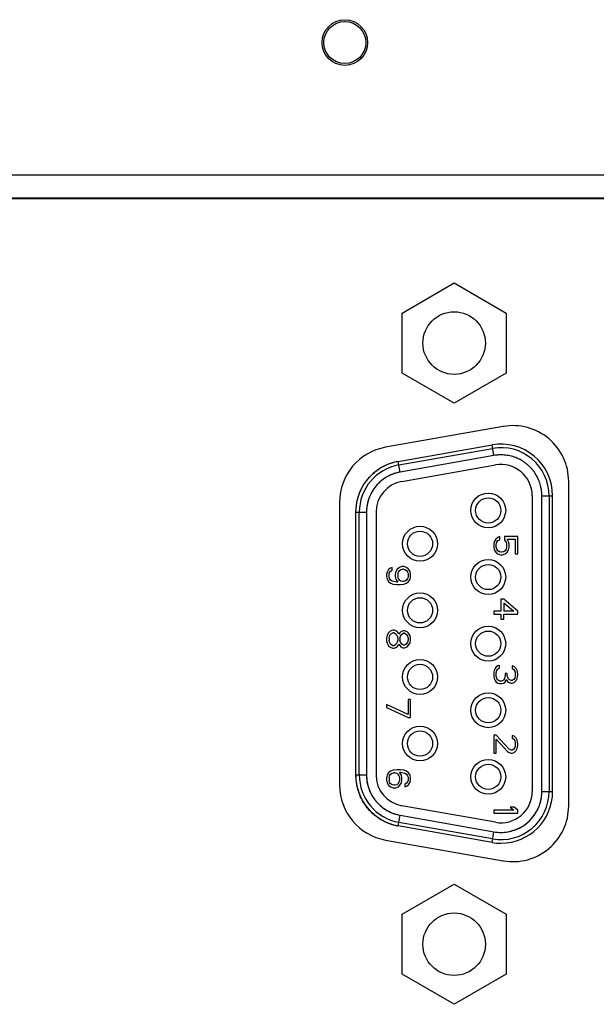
# Model space of a CAD drawing. Header units: millimetres. Extents: x 148 to 1107, y 759 to 1298.
# Tile 4 of 13: x 256 to 280, y 869 to 910. Entities that reach past the tile are written whole.
import ezdxf

# ---------------------------------------------------------------- set-up
doc = ezdxf.new("R2010")
doc.units = ezdxf.units.MM
doc.header["$LTSCALE"] = 65.395
doc.layers.add('00_COMPONENTS', color=7, linetype='CONTINUOUS')

msp = doc.modelspace()

# ---------------------------------------------------------------- linework, layer by layer
at = {"layer": '00_COMPONENTS'}
for p, q in [((170.356, 903.35), (303.199, 903.35)), ((218.239, 902.395), (303.199, 902.395)), ((303.199, 902.35), (218.292, 902.35)), ((271.763, 897.6), (273.928, 898.85)), ((273.928, 898.85), (276.093, 897.6)), ((271.763, 895.1), (271.763, 897.6)), ((276.093, 897.6), (276.093, 895.1)), ((273.928, 893.85), (271.763, 895.1)), ((276.093, 895.1), (273.928, 893.85)), ((275.975, 892.882), (271.075, 892.018)), ((271.604, 891.429), (275.504, 892.117)), ((271.63, 891.282), (275.53, 891.969)), ((275.582, 891.674), (275.504, 892.117)), ((275.582, 891.674), (271.682, 890.986)), ((271.682, 890.986), (271.604, 891.429)), ((271.752, 890.592), (275.652, 891.28)), ((271.434, 890.923), (271.43, 890.922)), ((271.434, 890.923), (271.43, 890.922)), ((270.054, 890.273), (270.057, 890.277)), ((270.054, 890.272), (270.057, 890.277)), ((278.695, 877.1), (278.695, 890.6)), ((277.178, 890), (277.178, 877.7)), ((277.578, 890), (278.028, 890)), ((277.578, 877.7), (277.578, 890)), ((277.878, 890), (277.878, 877.7)), ((278.028, 877.7), (278.028, 890)), ((269.16, 889.736), (269.16, 877.964)), ((269.828, 889.312), (270.278, 889.312)), ((269.828, 889.312), (269.828, 878.388)), ((269.978, 878.388), (269.978, 889.312)), ((270.278, 889.312), (270.278, 878.388)), ((270.678, 889.312), (270.678, 878.388)), ((275.748, 888.258), (275.663, 888.195)), ((275.833, 888.299), (275.748, 888.258)), ((275.833, 888.174), (275.833, 888.299)), ((276.578, 888.299), (276.024, 888.299)), ((276.024, 888.299), (276.024, 888.154)), ((276.578, 887.591), (276.578, 888.299)), ((275.599, 888.091), (275.578, 887.987)), ((275.578, 887.987), (275.578, 887.862)), ((275.578, 887.862), (275.599, 887.758)), ((275.663, 888.195), (275.599, 888.091)), ((275.684, 887.987), (275.705, 888.07)), ((275.684, 887.862), (275.684, 887.987)), ((275.705, 887.779), (275.684, 887.862)), ((275.705, 888.07), (275.748, 888.133)), ((275.748, 888.133), (275.833, 888.174)), ((276.024, 888.154), (276.088, 888.07)), ((276.088, 888.07), (276.11, 887.987)), ((276.11, 887.862), (276.088, 887.779)), ((276.11, 887.987), (276.11, 887.862)), ((276.131, 888.195), (276.471, 888.195)), ((276.195, 888.091), (276.131, 888.195)), ((276.216, 887.987), (276.195, 888.091)), ((276.195, 887.758), (276.216, 887.862)), ((276.216, 887.862), (276.216, 887.987)), ((276.471, 888.195), (276.471, 887.591)), ((275.599, 887.758), (275.663, 887.654)), ((275.663, 887.654), (275.748, 887.591)), ((275.748, 887.716), (275.705, 887.779)), ((275.812, 887.674), (275.748, 887.716)), ((275.748, 887.591), (275.854, 887.549)), ((275.876, 887.654), (275.812, 887.674)), ((275.854, 887.549), (275.939, 887.549)), ((275.918, 887.654), (275.876, 887.654)), ((275.982, 887.674), (275.918, 887.654)), ((275.939, 887.549), (276.046, 887.591)), ((276.046, 887.716), (275.982, 887.674)), ((276.088, 887.779), (276.046, 887.716)), ((276.046, 887.591), (276.131, 887.654)), ((276.131, 887.654), (276.195, 887.758)), ((276.471, 887.591), (276.578, 887.591)), ((271.286, 886.993), (271.201, 886.931)), ((271.35, 887.014), (271.286, 886.993)), ((271.35, 886.91), (271.35, 887.014)), ((271.648, 887.014), (271.563, 886.952)), ((271.754, 887.056), (271.648, 887.014)), ((271.84, 887.056), (271.754, 887.056)), ((271.946, 887.014), (271.84, 887.056)), ((272.031, 886.952), (271.946, 887.014)), ((271.137, 886.827), (271.116, 886.723)), ((271.116, 886.723), (271.116, 886.639)), ((271.116, 886.639), (271.137, 886.535)), ((271.201, 886.931), (271.137, 886.827)), ((271.223, 886.743), (271.244, 886.806)), ((271.223, 886.618), (271.223, 886.743)), ((271.244, 886.556), (271.223, 886.618)), ((271.244, 886.806), (271.286, 886.868)), ((271.286, 886.868), (271.35, 886.91)), ((271.499, 886.848), (271.478, 886.743)), ((271.478, 886.743), (271.478, 886.639)), ((271.478, 886.639), (271.499, 886.535)), ((271.563, 886.952), (271.499, 886.848)), ((271.584, 886.764), (271.606, 886.827)), ((271.584, 886.764), (271.584, 886.618)), ((271.606, 886.556), (271.584, 886.618)), ((271.606, 886.827), (271.648, 886.889)), ((271.648, 886.889), (271.712, 886.931)), ((271.712, 886.931), (271.776, 886.952)), ((271.818, 886.952), (271.776, 886.952)), ((271.818, 886.952), (271.882, 886.931)), ((271.882, 886.931), (271.946, 886.889)), ((271.946, 886.889), (271.989, 886.827)), ((271.989, 886.827), (272.01, 886.764)), ((272.01, 886.618), (271.989, 886.556)), ((272.01, 886.764), (272.01, 886.618)), ((272.095, 886.848), (272.031, 886.952)), ((272.116, 886.743), (272.095, 886.848)), ((272.095, 886.535), (272.116, 886.639)), ((272.116, 886.639), (272.116, 886.743)), ((271.137, 886.535), (271.201, 886.431)), ((271.201, 886.431), (271.286, 886.368)), ((271.286, 886.493), (271.244, 886.556)), ((271.35, 886.452), (271.286, 886.493)), ((271.286, 886.368), (271.393, 886.327)), ((271.414, 886.431), (271.35, 886.452)), ((271.393, 886.327), (271.542, 886.306)), ((271.542, 886.41), (271.414, 886.431)), ((271.499, 886.535), (271.584, 886.41)), ((271.584, 886.41), (271.542, 886.41)), ((271.542, 886.306), (271.691, 886.306)), ((271.648, 886.493), (271.606, 886.556)), ((271.712, 886.452), (271.648, 886.493)), ((271.691, 886.306), (271.84, 886.327)), ((271.776, 886.431), (271.712, 886.452)), ((271.818, 886.431), (271.776, 886.431)), ((271.882, 886.452), (271.818, 886.431)), ((271.84, 886.327), (271.946, 886.368)), ((271.946, 886.493), (271.882, 886.452)), ((271.989, 886.556), (271.946, 886.493)), ((271.946, 886.368), (272.031, 886.431)), ((272.031, 886.431), (272.095, 886.535)), ((276.003, 885.699), (275.876, 885.699)), ((275.876, 885.699), (275.876, 885.199)), ((276.578, 885.199), (276.003, 885.699)), ((276.003, 885.554), (276.407, 885.199)), ((276.003, 885.554), (276.003, 885.199)), ((275.876, 885.199), (275.578, 885.199)), ((275.578, 885.199), (275.578, 885.074)), ((275.578, 885.074), (275.876, 885.074)), ((275.876, 885.074), (275.876, 884.866)), ((276.407, 885.199), (276.003, 885.199)), ((276.003, 885.074), (276.578, 885.074)), ((276.003, 884.866), (276.003, 885.074)), ((276.578, 885.074), (276.578, 885.199)), ((275.876, 884.866), (276.003, 884.866)), ((271.137, 884.197), (271.116, 884.093)), ((271.201, 884.301), (271.137, 884.197)), ((271.265, 884.364), (271.201, 884.301)), ((271.223, 884.072), (271.244, 884.156)), ((271.244, 884.156), (271.286, 884.239)), ((271.372, 884.406), (271.265, 884.364)), ((271.286, 884.239), (271.372, 884.301)), ((271.435, 884.406), (271.372, 884.406)), ((271.435, 884.301), (271.372, 884.301)), ((271.542, 884.364), (271.435, 884.406)), ((271.435, 884.301), (271.52, 884.239)), ((271.52, 884.239), (271.563, 884.156)), ((271.606, 884.281), (271.542, 884.364)), ((271.563, 884.156), (271.584, 884.072)), ((271.627, 884.239), (271.606, 884.281)), ((271.648, 884.281), (271.627, 884.239)), ((271.712, 884.343), (271.648, 884.281)), ((271.669, 884.072), (271.691, 884.156)), ((271.691, 884.156), (271.754, 884.239)), ((271.797, 884.385), (271.712, 884.343)), ((271.754, 884.239), (271.818, 884.281)), ((271.861, 884.385), (271.797, 884.385)), ((271.861, 884.281), (271.818, 884.281)), ((271.967, 884.343), (271.861, 884.385)), ((271.861, 884.281), (271.925, 884.239)), ((271.925, 884.239), (271.989, 884.156)), ((272.031, 884.281), (271.967, 884.343)), ((271.989, 884.156), (272.01, 884.072)), ((272.095, 884.176), (272.031, 884.281)), ((272.116, 884.072), (272.095, 884.176)), ((271.116, 884.093), (271.116, 883.968)), ((271.116, 883.968), (271.137, 883.864)), ((271.137, 883.864), (271.201, 883.76)), ((271.201, 883.76), (271.265, 883.697)), ((271.223, 884.072), (271.223, 883.989)), ((271.244, 883.906), (271.223, 883.989)), ((271.286, 883.822), (271.244, 883.906)), ((271.372, 883.76), (271.286, 883.822)), ((271.435, 883.76), (271.372, 883.76)), ((271.52, 883.822), (271.435, 883.76)), ((271.563, 883.906), (271.52, 883.822)), ((271.542, 883.697), (271.606, 883.781)), ((271.584, 883.989), (271.563, 883.906)), ((271.584, 884.072), (271.584, 883.989)), ((271.606, 883.781), (271.627, 883.822)), ((271.627, 883.822), (271.648, 883.781)), ((271.648, 883.781), (271.712, 883.718)), ((271.669, 884.072), (271.669, 883.989)), ((271.691, 883.906), (271.669, 883.989)), ((271.754, 883.822), (271.691, 883.906)), ((271.712, 883.718), (271.797, 883.676)), ((271.818, 883.781), (271.754, 883.822)), ((271.861, 883.781), (271.818, 883.781)), ((271.925, 883.822), (271.861, 883.781)), ((271.861, 883.676), (271.967, 883.718)), ((271.989, 883.906), (271.925, 883.822)), ((271.967, 883.718), (272.031, 883.781)), ((272.01, 883.989), (271.989, 883.906)), ((272.01, 884.072), (272.01, 883.989)), ((272.031, 883.781), (272.095, 883.885)), ((272.095, 883.885), (272.116, 883.989)), ((272.116, 883.989), (272.116, 884.072)), ((271.265, 883.697), (271.372, 883.656)), ((271.372, 883.656), (271.435, 883.656)), ((271.435, 883.656), (271.542, 883.697)), ((271.797, 883.676), (271.861, 883.676)), ((275.748, 882.92), (275.684, 882.879)), ((275.812, 882.941), (275.748, 882.92)), ((275.812, 882.837), (275.812, 882.941)), ((276.429, 882.9), (276.344, 882.92)), ((276.344, 882.92), (276.344, 882.816)), ((276.514, 882.816), (276.429, 882.9)), ((275.599, 882.733), (275.578, 882.65)), ((275.578, 882.65), (275.578, 882.483)), ((275.578, 882.483), (275.599, 882.4)), ((275.641, 882.816), (275.599, 882.733)), ((275.684, 882.879), (275.641, 882.816)), ((275.684, 882.629), (275.705, 882.733)), ((275.684, 882.504), (275.684, 882.629)), ((275.705, 882.4), (275.684, 882.504)), ((275.705, 882.733), (275.727, 882.775)), ((275.727, 882.775), (275.769, 882.816)), ((275.769, 882.816), (275.812, 882.837)), ((276.046, 882.525), (276.024, 882.4)), ((276.131, 882.608), (276.046, 882.608)), ((276.046, 882.608), (276.046, 882.525)), ((276.131, 882.525), (276.131, 882.608)), ((276.173, 882.4), (276.131, 882.525)), ((276.344, 882.816), (276.407, 882.775)), ((276.407, 882.775), (276.45, 882.712)), ((276.45, 882.712), (276.471, 882.608)), ((276.471, 882.525), (276.45, 882.42)), ((276.471, 882.608), (276.471, 882.525)), ((276.556, 882.733), (276.514, 882.816)), ((276.578, 882.587), (276.556, 882.733)), ((276.556, 882.4), (276.578, 882.545)), ((276.578, 882.545), (276.578, 882.587)), ((275.599, 882.4), (275.641, 882.316)), ((275.641, 882.316), (275.684, 882.254)), ((275.684, 882.254), (275.748, 882.212)), ((275.727, 882.358), (275.705, 882.4)), ((275.769, 882.316), (275.727, 882.358)), ((275.748, 882.212), (275.812, 882.191)), ((275.812, 882.295), (275.769, 882.316)), ((275.897, 882.295), (275.812, 882.295)), ((275.812, 882.191), (275.897, 882.191)), ((275.982, 882.337), (275.897, 882.295)), ((275.897, 882.191), (275.982, 882.212)), ((276.024, 882.4), (275.982, 882.337)), ((275.982, 882.212), (276.046, 882.254)), ((276.046, 882.254), (276.088, 882.358)), ((276.088, 882.358), (276.152, 882.275)), ((276.152, 882.275), (276.216, 882.233)), ((276.216, 882.358), (276.173, 882.4)), ((276.301, 882.316), (276.216, 882.358)), ((276.216, 882.233), (276.301, 882.212)), ((276.344, 882.316), (276.301, 882.316)), ((276.301, 882.212), (276.344, 882.212)), ((276.407, 882.358), (276.344, 882.316)), ((276.344, 882.212), (276.429, 882.233)), ((276.45, 882.42), (276.407, 882.358)), ((276.429, 882.233), (276.514, 882.316)), ((276.514, 882.316), (276.556, 882.4)), ((272.01, 880.899), (271.116, 881.316)), ((271.116, 881.316), (271.116, 881.191)), ((272.116, 881.524), (272.01, 881.524)), ((272.01, 881.524), (272.01, 880.899)), ((272.116, 880.774), (272.116, 881.524)), ((271.116, 881.191), (272.01, 880.774)), ((272.01, 880.774), (272.116, 880.774)), ((275.684, 880.05), (275.578, 880.05)), ((275.578, 880.05), (275.578, 879.3)), ((276.216, 879.467), (275.684, 880.05)), ((276.429, 880.008), (276.344, 880.029)), ((276.344, 880.029), (276.344, 879.925)), ((275.684, 879.883), (276.152, 879.362)), ((275.684, 879.3), (275.684, 879.883)), ((276.344, 879.925), (276.407, 879.883)), ((276.407, 879.883), (276.45, 879.821)), ((276.514, 879.925), (276.429, 880.008)), ((276.45, 879.821), (276.471, 879.717)), ((276.471, 879.633), (276.45, 879.529)), ((276.471, 879.717), (276.471, 879.633)), ((276.556, 879.842), (276.514, 879.925)), ((276.578, 879.696), (276.556, 879.842)), ((276.556, 879.487), (276.578, 879.612)), ((276.578, 879.612), (276.578, 879.696)), ((275.578, 879.3), (275.684, 879.3)), ((276.152, 879.362), (276.216, 879.321)), ((276.301, 879.425), (276.216, 879.467)), ((276.216, 879.321), (276.301, 879.3)), ((276.344, 879.425), (276.301, 879.425)), ((276.301, 879.3), (276.344, 879.3)), ((276.407, 879.467), (276.344, 879.425)), ((276.344, 879.3), (276.429, 879.321)), ((276.45, 879.529), (276.407, 879.467)), ((276.429, 879.321), (276.514, 879.404)), ((276.514, 879.404), (276.556, 879.487)), ((269.828, 878.388), (270.278, 878.388)), ((271.201, 878.48), (271.137, 878.376)), ((271.286, 878.543), (271.201, 878.48)), ((271.244, 878.355), (271.286, 878.418)), ((271.393, 878.585), (271.286, 878.543)), ((271.286, 878.418), (271.35, 878.46)), ((271.35, 878.46), (271.414, 878.48)), ((271.542, 878.605), (271.393, 878.585)), ((271.478, 878.48), (271.414, 878.48)), ((271.478, 878.48), (271.542, 878.46)), ((271.691, 878.605), (271.542, 878.605)), ((271.542, 878.46), (271.584, 878.418)), ((271.584, 878.418), (271.627, 878.355)), ((271.648, 878.501), (271.691, 878.501)), ((271.733, 878.376), (271.648, 878.501)), ((271.84, 878.585), (271.691, 878.605)), ((271.691, 878.501), (271.818, 878.48)), ((271.818, 878.48), (271.882, 878.46)), ((271.946, 878.543), (271.84, 878.585)), ((271.882, 878.46), (271.946, 878.418)), ((272.031, 878.48), (271.946, 878.543)), ((271.946, 878.418), (271.989, 878.355)), ((272.095, 878.376), (272.031, 878.48)), ((271.137, 878.376), (271.116, 878.272)), ((271.116, 878.272), (271.116, 878.168)), ((271.116, 878.168), (271.137, 878.064)), ((271.137, 878.064), (271.201, 877.96)), ((271.223, 878.293), (271.244, 878.355)), ((271.223, 878.293), (271.223, 878.147)), ((271.244, 878.085), (271.223, 878.147)), ((271.286, 878.022), (271.244, 878.085)), ((271.35, 877.98), (271.286, 878.022)), ((271.414, 877.96), (271.35, 877.98)), ((271.542, 877.98), (271.478, 877.96)), ((271.584, 878.022), (271.542, 877.98)), ((271.627, 878.085), (271.584, 878.022)), ((271.627, 878.355), (271.648, 878.293)), ((271.648, 878.147), (271.627, 878.085)), ((271.648, 878.293), (271.648, 878.147)), ((271.669, 877.96), (271.733, 878.064)), ((271.754, 878.272), (271.733, 878.376)), ((271.733, 878.064), (271.754, 878.168)), ((271.754, 878.168), (271.754, 878.272)), ((271.946, 878.043), (271.882, 878.001)), ((271.882, 878.001), (271.882, 877.897)), ((271.989, 878.105), (271.946, 878.043)), ((271.946, 877.918), (272.031, 877.98)), ((271.989, 878.355), (272.01, 878.293)), ((272.01, 878.168), (271.989, 878.105)), ((272.01, 878.293), (272.01, 878.168)), ((272.031, 877.98), (272.095, 878.085)), ((272.116, 878.272), (272.095, 878.376)), ((272.095, 878.085), (272.116, 878.189)), ((272.116, 878.189), (272.116, 878.272)), ((271.201, 877.96), (271.286, 877.897)), ((271.286, 877.897), (271.393, 877.855)), ((271.393, 877.855), (271.499, 877.855)), ((271.478, 877.96), (271.414, 877.96)), ((271.499, 877.855), (271.606, 877.897)), ((271.606, 877.897), (271.669, 877.96)), ((271.882, 877.897), (271.946, 877.918)), ((277.578, 877.7), (278.028, 877.7)), ((275.652, 876.42), (271.752, 877.107)), ((276.407, 876.925), (275.578, 876.925)), ((275.578, 876.925), (275.578, 876.8)), ((275.578, 876.8), (276.578, 876.8)), ((276.429, 877.05), (276.259, 877.05)), ((276.259, 877.05), (276.407, 876.925)), ((276.578, 876.925), (276.429, 877.05)), ((276.578, 876.8), (276.578, 876.925)), ((270.698, 876.66), (270.694, 876.663)), ((270.698, 876.66), (270.694, 876.663)), ((271.33, 876.337), (271.325, 876.339)), ((271.33, 876.337), (271.325, 876.339)), ((271.604, 876.27), (271.682, 876.713)), ((275.53, 875.73), (271.63, 876.418)), ((271.682, 876.713), (275.582, 876.026)), ((275.504, 875.582), (271.604, 876.27)), ((275.504, 875.582), (275.582, 876.026)), ((271.075, 875.682), (275.975, 874.818)), ((271.763, 872.6), (273.928, 873.85)), ((273.928, 873.85), (276.093, 872.6)), ((271.763, 870.1), (271.763, 872.6)), ((276.093, 872.6), (276.093, 870.1)), ((273.928, 868.85), (271.763, 870.1)), ((276.093, 870.1), (273.928, 868.85))]:
    msp.add_line(p, q, dxfattribs=at)
for centre, radius in [((269.378, 908.85), 0.95), ((269.378, 908.85), 0.874), ((273.928, 896.35), 1.3), ((275.348, 889.39), 0.725), ((275.348, 889.39), 0.525), ((272.508, 888.005), 0.725), ((272.508, 888.005), 0.525), ((275.348, 886.62), 0.725), ((275.348, 886.62), 0.525), ((272.508, 885.235), 0.725), ((272.508, 885.235), 0.525), ((275.348, 883.85), 0.725), ((275.348, 883.85), 0.525), ((272.508, 882.465), 0.725), ((272.508, 882.465), 0.525), ((275.348, 881.08), 0.725), ((275.348, 881.08), 0.525), ((272.508, 879.695), 0.725), ((272.508, 879.695), 0.525), ((275.348, 878.31), 0.725), ((275.348, 878.31), 0.525), ((273.928, 871.35), 1.3)]:
    msp.add_circle(centre, radius, dxfattribs=at)
for centre, radius, start, end in [((276.378, 890.6), 2.317, 0, 100), ((271.478, 889.736), 2.317, 100, 180), ((275.878, 890), 2.15, 0, 100), ((275.878, 890), 2, 0, 100), ((275.868, 890.125), 1.575, 96.9036, 100.4506), ((275.879, 890.017), 1.683, 96.8139, 100.1328), ((275.879, 890.011), 1.689, 95.0399, 96.8153), ((275.872, 890.092), 1.608, 95.0445, 96.9096), ((275.874, 890.072), 1.629, 93.2551, 95.0448), ((275.879, 890.01), 1.69, 93.3157, 95.04), ((275.879, 890.013), 1.688, 91.3189, 93.3159), ((275.875, 890.053), 1.648, 91.2089, 93.2548), ((275.876, 890.032), 1.668, 88.1618, 91.2073), ((275.879, 890.017), 1.683, 88.3017, 91.3189), ((275.875, 890.02), 1.68, 87.2127, 88.1644), ((275.879, 890.021), 1.679, 87.3486, 88.3008), ((275.873, 889.991), 1.71, 79.2862, 87.1899), ((275.879, 890.026), 1.674, 79.2693, 87.3442), ((275.868, 889.962), 1.739, 75.4938, 79.2964), ((275.879, 890.026), 1.674, 75.3136, 79.2639), ((275.866, 889.955), 1.746, 75.269, 75.4961), ((275.88, 890.031), 1.669, 74.9841, 75.312), ((275.866, 889.955), 1.746, 75.0213, 75.269), ((275.881, 890.032), 1.669, 74.8149, 74.9841), ((275.869, 889.966), 1.735, 71.4072, 75.0249), ((275.884, 890.01), 1.688, 71.3864, 75.1036), ((275.874, 889.981), 1.719, 70.8188, 71.4027), ((275.882, 890.005), 1.694, 70.7957, 71.3884), ((275.88, 889.998), 1.701, 67.1242, 70.8242), ((275.881, 890.004), 1.695, 67.0823, 70.7955), ((275.882, 890.006), 1.693, 66.8306, 67.0816), ((275.887, 890.015), 1.683, 66.8651, 67.1177), ((275.884, 890.01), 1.689, 63.0814, 66.8319), ((275.895, 890.034), 1.662, 63.0622, 66.8721), ((275.905, 890.054), 1.64, 62.1045, 63.0541), ((275.887, 890.016), 1.682, 62.1532, 63.0793), ((275.883, 890.014), 1.685, 54.3293, 62.07), ((275.891, 890.023), 1.674, 54.3557, 62.15), ((271.978, 889.312), 2.15, 120, 180), ((271.978, 889.312), 2, 100, 180), ((271.979, 889.311), 2.151, 122.0908, 122.7926), ((271.98, 889.309), 2.154, 119.1415, 122.0903), ((271.978, 889.312), 2.15, 100, 120), ((271.981, 889.309), 2.154, 118.8083, 119.1416), ((271.979, 889.312), 2.151, 107.8926, 118.8035), ((271.975, 889.322), 2.14, 107.2721, 107.8725), ((271.973, 889.327), 2.134, 103.9937, 107.2734), ((271.971, 889.336), 2.125, 103.3672, 103.9918), ((271.968, 889.35), 2.111, 99.9114, 103.3705), ((275.878, 890), 1.3, 0, 100), ((275.862, 889.983), 1.723, 53.8776, 54.3549), ((275.89, 890.022), 1.675, 53.8586, 54.3497), ((275.851, 889.968), 1.741, 49.9956, 53.8717), ((275.89, 890.023), 1.674, 49.8284, 53.8592), ((275.851, 889.968), 1.741, 46.2808, 50.005), ((275.887, 890.007), 1.688, 46.2627, 50.1033), ((275.864, 889.981), 1.723, 45.5752, 46.2756), ((275.883, 890.002), 1.694, 45.5524, 46.2647), ((275.878, 889.996), 1.703, 41.7279, 45.5814), ((275.883, 890.002), 1.695, 41.6821, 45.5523), ((275.888, 890.006), 1.688, 37.9438, 41.6824), ((275.907, 890.021), 1.664, 37.9344, 41.7275), ((271.978, 889.312), 1.7, 100, 160), ((271.981, 889.308), 1.706, 126.6148, 131.0612), ((271.981, 889.307), 1.706, 122.1163, 126.612), ((271.981, 889.308), 1.705, 117.8288, 122.1165), ((271.979, 889.312), 1.701, 117.5256, 117.827), ((271.976, 889.317), 1.695, 113.5837, 117.5273), ((271.973, 889.324), 1.688, 112.8717, 113.5808), ((271.976, 889.318), 1.694, 108.8018, 112.8695), ((271.976, 889.317), 1.695, 104.517, 108.6512), ((271.974, 889.323), 1.689, 104.252, 104.5148), ((271.972, 889.334), 1.678, 99.9288, 104.2566), ((275.925, 890.036), 1.641, 36.9648, 37.9263), ((275.894, 890.011), 1.681, 37.003, 37.9416), ((275.891, 890.011), 1.683, 29.1314, 36.9324), ((275.9, 890.016), 1.674, 29.1532, 36.9991), ((275.862, 889.994), 1.717, 28.7157, 29.1546), ((275.898, 890.015), 1.675, 28.6979, 29.1477), ((275.849, 889.988), 1.731, 24.9671, 28.7112), ((275.899, 890.015), 1.674, 24.8274, 28.6985), ((275.84, 889.983), 1.741, 24.8039, 24.9706), ((275.895, 890.005), 1.682, 24.7124, 25.0971), ((275.84, 889.983), 1.741, 24.5993, 24.8039), ((275.845, 889.986), 1.736, 20.9116, 24.601), ((275.888, 890.002), 1.69, 20.921, 24.7098), ((271.985, 889.308), 2.158, 153.4622, 157.1101), ((271.985, 889.309), 2.158, 150.0223, 153.3266), ((271.981, 889.31), 2.154, 149.5657, 150.0214), ((271.984, 889.309), 1.707, 144.9149, 148.8239), ((271.978, 889.313), 1.7, 144.2781, 144.9125), ((271.97, 889.319), 1.69, 140.0796, 144.2816), ((271.962, 889.326), 1.679, 139.8253, 140.0746), ((271.978, 889.312), 1.3, 100, 180), ((271.969, 889.32), 1.689, 135.941, 139.8216), ((271.975, 889.314), 1.697, 134.9612, 135.9435), ((271.979, 889.31), 1.703, 131.5213, 134.9599), ((271.981, 889.308), 1.705, 131.0612, 131.522), ((275.853, 889.989), 1.727, 20.4934, 20.9089), ((275.884, 890), 1.695, 20.499, 20.9226), ((275.87, 889.995), 1.709, 12.8317, 20.5049), ((275.885, 890), 1.693, 12.7544, 20.4992), ((275.895, 890.003), 1.683, 11.7619, 12.7455), ((275.896, 890.001), 1.682, 11.8276, 12.8118), ((275.9, 890.004), 1.677, 8.7099, 11.763), ((275.904, 890.003), 1.674, 8.7699, 11.8292), ((275.905, 890.005), 1.672, 7.1243, 8.7079), ((275.917, 890.005), 1.661, 7.1735, 8.7683), ((271.972, 889.312), 2.145, 164.9807, 168.4226), ((271.977, 889.311), 2.15, 164.6711, 164.9819), ((271.984, 889.309), 2.157, 157.3823, 164.6664), ((271.981, 889.31), 2.154, 157.1112, 157.3797), ((271.978, 889.312), 1.7, 160, 180), ((271.985, 889.308), 1.709, 158.2136, 162.3659), ((271.988, 889.307), 1.711, 157.8885, 158.2145), ((271.988, 889.307), 1.712, 157.6711, 157.8885), ((271.991, 889.305), 1.715, 149.1164, 157.6651), ((271.988, 889.307), 1.711, 148.8226, 149.1104), ((275.9, 890.004), 1.678, 4.7714, 7.1238), ((275.932, 890.007), 1.645, 4.776, 7.1749), ((275.898, 890.004), 1.68, 3.2837, 4.7718), ((275.95, 890.008), 1.627, 3.2381, 4.7746), ((275.9, 890.004), 1.678, 359.854, 3.2845), ((275.978, 890.01), 1.6, 359.6464, 3.244), ((271.939, 889.315), 2.111, 176.4491, 180.0897), ((271.953, 889.315), 2.125, 176.0095, 176.4527), ((271.962, 889.314), 2.134, 172.6682, 176.0076), ((271.967, 889.313), 2.139, 172.3133, 172.6694), ((271.968, 889.313), 2.14, 169.9916, 172.3131), ((271.966, 889.314), 2.139, 168.9938, 169.9916), ((271.965, 889.314), 2.137, 168.4245, 168.9937), ((271.947, 889.315), 1.669, 175.3945, 176.0505), ((271.958, 889.314), 1.68, 171.6267, 175.3911), ((271.965, 889.314), 1.687, 171.0619, 171.6291), ((271.973, 889.312), 1.695, 162.3682, 171.0495), ((271.93, 889.316), 1.652, 176.0447, 180.1479), ((271.978, 878.388), 2.15, 180, 200), ((271.938, 878.384), 2.111, 179.9114, 183.3705), ((271.978, 878.388), 2, 180, 260), ((271.937, 878.384), 1.659, 179.8689, 184.1361), ((271.978, 878.388), 1.7, 180, 240), ((271.978, 878.388), 1.3, 180, 260), ((271.953, 878.385), 2.125, 183.3672, 183.9918), ((271.962, 878.386), 2.134, 183.9937, 187.2734), ((271.967, 878.386), 2.14, 187.2721, 187.8725), ((271.978, 878.389), 2.151, 187.8926, 198.8035), ((271.951, 878.385), 1.674, 184.1303, 184.5853), ((271.961, 878.385), 1.684, 184.5886, 188.5517), ((271.967, 878.386), 1.689, 188.5496, 188.7913), ((271.967, 878.386), 1.689, 188.7913, 188.9707), ((271.967, 878.386), 1.69, 188.9708, 190.0129), ((271.967, 878.386), 1.69, 190.0127, 192.8548), ((271.965, 878.386), 1.687, 192.8554, 193.5846), ((271.974, 878.388), 1.696, 193.5879, 197.5708), ((271.478, 877.964), 2.317, 180, 260), ((271.981, 878.39), 2.154, 198.8083, 200.025), ((271.981, 878.39), 2.153, 200.025, 202.0905), ((271.978, 878.388), 2.15, 200, 260), ((271.98, 878.39), 1.703, 197.5687, 197.7617), ((271.989, 878.393), 1.712, 197.7718, 210.8603), ((275.878, 877.7), 2, 260, 0), ((275.878, 877.7), 1.3, 260, 360), ((275.878, 877.7), 2.15, 270, 360), ((275.85, 877.7), 1.728, 355.2923, 356.3876), ((275.944, 877.692), 1.634, 355.3087, 356.4673), ((275.849, 877.7), 1.729, 356.3877, 0.0008), ((275.969, 877.69), 1.609, 356.4602, 0.3424), ((271.987, 878.392), 1.71, 210.8611, 211.0309), ((271.987, 878.392), 1.71, 211.0309, 211.3539), ((271.983, 878.39), 1.706, 211.3526, 215.0038), ((271.977, 878.386), 1.698, 215.0059, 215.8729), ((271.969, 878.379), 1.688, 215.8698, 219.8038), ((271.96, 878.372), 1.676, 219.8082, 220.0534), ((271.968, 878.379), 1.687, 220.0584, 224.2344), ((271.976, 878.387), 1.698, 224.2309, 224.9537), ((271.981, 878.392), 1.705, 224.9559, 228.7243), ((275.878, 877.7), 1.7, 270, 348.7292), ((275.897, 877.698), 1.681, 347.4063, 348.0905), ((275.902, 877.696), 1.676, 348.0889, 351.2345), ((275.851, 877.7), 1.727, 348.9078, 351.3891), ((275.851, 877.7), 1.726, 351.3891, 352.347), ((275.911, 877.695), 1.667, 351.2367, 351.6529), ((275.914, 877.695), 1.664, 351.6528, 352.2297), ((275.851, 877.7), 1.727, 352.3477, 355.2924), ((275.926, 877.693), 1.652, 352.2265, 355.3054), ((271.98, 878.391), 2.154, 229.5657, 230.0214), ((271.982, 878.394), 2.158, 230.0223, 233.3266), ((271.983, 878.395), 1.709, 228.723, 229.151), ((271.986, 878.398), 1.713, 229.1568, 237.5932), ((271.984, 878.395), 1.71, 237.5988, 237.8871), ((271.984, 878.395), 1.71, 237.8871, 238.32), ((271.982, 878.393), 1.707, 238.3192, 242.368), ((271.978, 878.388), 1.7, 240, 260), ((271.977, 878.383), 1.695, 242.3676, 246.7941), ((271.974, 878.377), 1.689, 246.7993, 251.0395), ((271.974, 878.375), 1.687, 251.0399, 251.7112), ((271.972, 878.368), 1.68, 251.7091, 255.3451), ((271.969, 878.358), 1.669, 255.348, 256.094), ((276.378, 877.1), 2.317, 260, 0), ((271.982, 878.394), 2.158, 233.4622, 237.1101), ((271.98, 878.391), 2.154, 237.1112, 237.3797), ((271.982, 878.393), 2.157, 237.3823, 244.6664), ((271.979, 878.387), 2.15, 244.6711, 244.9819), ((271.977, 878.382), 2.145, 244.9807, 248.4226), ((271.974, 878.375), 2.137, 248.4245, 248.9937), ((271.975, 878.378), 2.14, 248.9943, 252.3131), ((271.974, 878.377), 2.139, 252.4558, 252.6694), ((271.973, 878.372), 2.134, 252.6682, 256.0076), ((271.965, 878.342), 1.653, 256.0885, 260.1581), ((271.971, 878.364), 2.125, 256.0095, 256.4527), ((271.968, 878.35), 2.111, 256.4491, 260.0897), ((275.878, 877.7), 2.15, 260, 270)]:
    msp.add_arc(centre, radius, start, end, dxfattribs=at)
for points, knots in [([(270.124, 890.401), (270.209, 890.546), (270.413, 890.815), (270.673, 891.029), (270.814, 891.12)], [0, 0, 0, 0, 0.499997, 1, 1, 1, 1]), ([(270.583, 876.751), (270.453, 876.863), (270.217, 877.117), (270.05, 877.421), (269.985, 877.58)], [0, 0, 0, 0, 0.499998, 1, 1, 1, 1]), ([(275.878, 875.999), (276.068, 876), (276.453, 876.064), (276.962, 876.349), (277.349, 876.784), (277.496, 877.145), (277.538, 877.331)], [0, 0, 0, 0, 0.25004, 0.500007, 0.749975, 1, 1, 1, 1])]:
    msp.add_open_spline(points, degree=3, knots=knots, dxfattribs=at)
msp.add_open_spline([(275.582, 876.026), (275.68, 876.009), (275.779, 875.999), (275.878, 875.999)], degree=3, dxfattribs=at)

doc.saveas('drawing.dxf')
